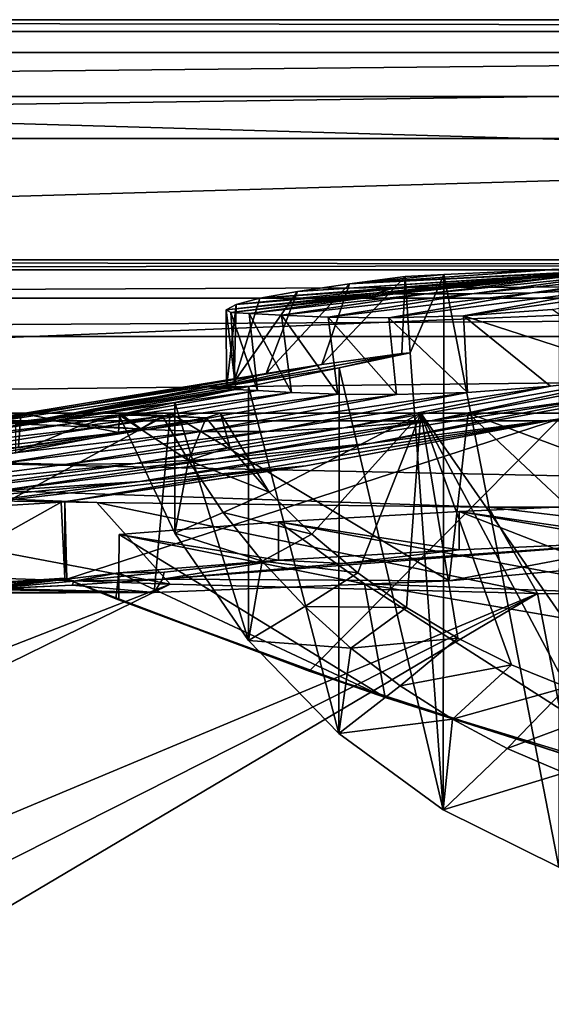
# Model space of a CAD drawing. Header units: metres. Extents: x -1004 to 0, y -708 to 0.
# Tile 48 of 93: x -666 to -596, y -128 to 0. Entities that reach past the tile are written whole.
import ezdxf

# ---------------------------------------------------------------- set-up
doc = ezdxf.new("R2010")
doc.units = ezdxf.units.M

msp = doc.modelspace()

# ---------------------------------------------------------------- linework, layer by layer
at = {"layer": 'top'}
for points in [[(-17.027203, -4.297202, 163.059692), (-987.0271, -4.297202, 163.059692), (-17.027203, -4.297202, 176.059937)], [(-987.0271, -4.297202, 163.059692), (-987.0271, -4.297202, 176.059692), (-17.027203, -4.297202, 176.059937)], [(-17.027203, -4.297202, 176.059937), (-987.0271, -4.297202, 176.059692), (-987.0271, -4.297202, 2050.059814)], [(-987.0271, -4.297202, 2063.059814), (-17.027203, -4.297202, 2063.059814), (-987.0271, -4.297202, 2050.059814)], [(-17.027203, -4.297202, 2063.059814), (-17.027203, -4.297202, 2050.059814), (-987.0271, -4.297202, 2050.059814)], [(-987.0271, -4.297202, 2050.059814), (-17.027203, -4.297202, 2050.059814), (-17.027203, -4.297202, 176.059937)], [(-17.027203, -4.297202, 2063.059814), (-987.0271, -4.297202, 2063.059814), (-51.027081, -31.297201, 2063.059814)], [(-51.027081, -31.297201, 2063.059814), (-987.0271, -4.297202, 2063.059814), (-953.0271, -31.297201, 2063.059814)], [(-17.027203, -4.297202, 163.059692), (-953.0271, -31.297201, 163.059692), (-987.0271, -4.297202, 163.059692)], [(-51.027081, -31.297201, 163.059692), (-953.0271, -31.297201, 163.059692), (-17.027203, -4.297202, 163.059692)], [(-558.617615, -30.343277, 1378.304565), (-599.038147, -33.7244, 1458.471924), (-597.273621, -33.547527, 1378.303345)], [(-559.626038, -30.665686, 1458.603882), (-599.038147, -33.7244, 1458.471924), (-558.617615, -30.343277, 1378.304565)], [(-598.846436, -33.707504, 1538.643555), (-599.038147, -33.7244, 1458.471924), (-559.626038, -30.665686, 1458.603882)], [(-558.589294, -30.860767, 1538.892822), (-598.846436, -33.707504, 1538.643555), (-559.626038, -30.665686, 1458.603882)], [(-555.555237, -30.01231, 1297.98877), (-558.617615, -30.343277, 1378.304565), (-597.273621, -33.547527, 1378.303345)], [(-555.555237, -30.01231, 1297.98877), (-597.273621, -33.547527, 1378.303345), (-593.544617, -33.398254, 1298.051392)], [(-51.027081, -31.297201, 2063.059814), (-953.0271, -31.297201, 2063.059814), (-56.027115, -32.636967, 2063.059814)], [(-953.0271, -31.297201, 2063.059814), (-948.0271, -32.636948, 2063.059814), (-56.027115, -32.636967, 2063.059814)], [(-953.0271, -31.297201, 163.059692), (-51.027081, -31.297201, 163.059692), (-948.0271, -32.636948, 163.059692)], [(-51.027081, -31.297201, 163.059692), (-56.027115, -32.636967, 163.059692), (-948.0271, -32.636948, 163.059692)], [(-596.689575, -33.450592, 1618.776489), (-598.846436, -33.707504, 1538.643555), (-558.589294, -30.860767, 1538.892822)], [(-555.50647, -30.894201, 1619.12146), (-596.689575, -33.450592, 1618.776489), (-558.589294, -30.860767, 1538.892822)], [(-596.689575, -33.450592, 1618.776489), (-555.50647, -30.894201, 1619.12146), (-592.577087, -33.082756, 1698.821655)], [(-56.027115, -32.636967, 2063.059814), (-948.0271, -32.636948, 2063.059814), (-944.366821, -36.297203, 2063.059814)], [(-948.0271, -32.636948, 163.059692), (-56.027115, -32.636967, 163.059692), (-944.366821, -36.297203, 163.059692)], [(-56.027115, -32.636967, 2063.059814), (-944.366821, -36.297203, 2063.059814), (-59.687374, -36.297272, 2063.059814)], [(-56.027115, -32.636967, 163.059692), (-59.687374, -36.297272, 163.059692), (-944.366821, -36.297203, 163.059692)], [(-629.254028, -35.436134, 1778.381714), (-634.183411, -36.320198, 1698.452515), (-592.577087, -33.082756, 1698.821655)], [(-592.577087, -33.082756, 1698.821655), (-634.183411, -36.320198, 1698.452515), (-617.171631, -35.141056, 1618.606567)], [(-622.496399, -34.445732, 1858.187988), (-629.254028, -35.436134, 1778.381714), (-586.527283, -32.652935, 1778.727539)], [(-586.527283, -32.652935, 1778.727539), (-629.254028, -35.436134, 1778.381714), (-592.577087, -33.082756, 1698.821655)], [(-595.09668, -32.54953, 1924.893555), (-622.496399, -34.445732, 1858.187988), (-578.530212, -32.142326, 1858.454956)], [(-578.530212, -32.142326, 1858.454956), (-622.496399, -34.445732, 1858.187988), (-586.527283, -32.652935, 1778.727539)], [(-595.09668, -32.54953, 1924.893555), (-610.183472, -33.244953, 1926.012573), (-622.496399, -34.445732, 1858.187988)], [(-610.183472, -33.244953, 1926.012573), (-615.216858, -33.492184, 1926.758911), (-622.496399, -34.445732, 1858.187988)], [(-617.171631, -35.141056, 1618.606567), (-596.689575, -33.450592, 1618.776489), (-592.577087, -33.082756, 1698.821655)], [(-614.566895, -43.460144, 1932.42395), (-615.216858, -33.492184, 1926.758911), (-610.183472, -33.244953, 1926.012573)], [(-614.566895, -43.460144, 1932.42395), (-610.183472, -33.244953, 1926.012573), (-610.234192, -103.017258, 1966.300659)], [(-606.510742, -35.766987, 1217.950195), (-587.858459, -33.230473, 1217.874634), (-612.467285, -35.745182, 1298.079346)], [(-587.858459, -33.230473, 1217.874634), (-593.544617, -33.398254, 1298.051392), (-612.467285, -35.745182, 1298.079346)], [(-610.234192, -103.017258, 1966.300659), (-610.183472, -33.244953, 1926.012573), (-595.150696, -110.513107, 1969.906494)], [(-610.183472, -33.244953, 1926.012573), (-595.09668, -32.54953, 1924.893555), (-595.150696, -110.513107, 1969.906494)], [(-598.643066, -35.632977, 1137.953247), (-580.214172, -32.922432, 1137.810425), (-606.510742, -35.766987, 1217.950195)], [(-580.214172, -32.922432, 1137.810425), (-587.858459, -33.230473, 1217.874634), (-606.510742, -35.766987, 1217.950195)], [(-588.880798, -35.199718, 1058.17627), (-570.586243, -32.38266, 1057.966797), (-598.643066, -35.632977, 1137.953247)], [(-570.586243, -32.38266, 1057.966797), (-580.214172, -32.922432, 1137.810425), (-598.643066, -35.632977, 1137.953247)], [(-629.254028, -35.436134, 1778.381714), (-622.496399, -34.445732, 1858.187988), (-633.373169, -46.15657, 1713.907837)], [(-633.373169, -46.15657, 1713.907837), (-622.496399, -34.445732, 1858.187988), (-626.076965, -44.951412, 1818.617554)], [(-622.496399, -34.445732, 1858.187988), (-615.216858, -33.492184, 1926.758911), (-626.076965, -44.951412, 1818.617554)], [(-626.076965, -44.951412, 1818.617554), (-615.216858, -33.492184, 1926.758911), (-615.644531, -43.546047, 1923.056763)], [(-599.038147, -33.7244, 1458.471924), (-598.846436, -33.707504, 1538.643555), (-618.865356, -35.600239, 1538.515503)], [(-618.865356, -35.600239, 1538.515503), (-598.846436, -33.707504, 1538.643555), (-617.171631, -35.141056, 1618.606567)], [(-618.641846, -35.775898, 1458.400879), (-599.038147, -33.7244, 1458.471924), (-618.865356, -35.600239, 1538.515503)], [(-616.513428, -35.726719, 1378.302612), (-597.273621, -33.547527, 1378.303345), (-618.641846, -35.775898, 1458.400879)], [(-597.273621, -33.547527, 1378.303345), (-599.038147, -33.7244, 1458.471924), (-618.641846, -35.775898, 1458.400879)], [(-598.846436, -33.707504, 1538.643555), (-596.689575, -33.450592, 1618.776489), (-617.171631, -35.141056, 1618.606567)], [(-612.467285, -35.745182, 1298.079346), (-593.544617, -33.398254, 1298.051392), (-616.513428, -35.726719, 1378.302612)], [(-593.544617, -33.398254, 1298.051392), (-597.273621, -33.547527, 1378.303345), (-616.513428, -35.726719, 1378.302612)], [(-615.216858, -33.492184, 1926.758911), (-614.566895, -43.460144, 1932.42395), (-615.644531, -43.546047, 1923.056763)], [(-588.880798, -35.199718, 1058.17627), (-607.605164, -38.618702, 1058.354858), (-577.246338, -34.333977, 978.705688)], [(-607.605164, -38.618702, 1058.354858), (-596.037109, -37.7757, 978.921326), (-577.246338, -34.333977, 978.705688)], [(-637.289368, -37.12558, 1618.439819), (-638.557007, -37.825649, 1538.384521), (-618.865356, -35.600239, 1538.515503)], [(-618.865356, -35.600239, 1538.515503), (-638.557007, -37.825649, 1538.384521), (-618.641846, -35.775898, 1458.400879)], [(-638.557007, -37.825649, 1538.384521), (-637.986206, -38.191078, 1458.325195), (-618.641846, -35.775898, 1458.400879)], [(-618.641846, -35.775898, 1458.400879), (-637.986206, -38.191078, 1458.325195), (-616.513428, -35.726719, 1378.302612)], [(-637.986206, -38.191078, 1458.325195), (-635.59198, -38.297794, 1378.301758), (-616.513428, -35.726719, 1378.302612)], [(-634.183411, -36.320198, 1698.452515), (-629.254028, -35.436134, 1778.381714), (-637.526978, -47.207523, 1609.020386)], [(-637.526978, -47.207523, 1609.020386), (-629.254028, -35.436134, 1778.381714), (-633.373169, -46.15657, 1713.907837)], [(-634.183411, -36.320198, 1698.452515), (-637.289368, -37.12558, 1618.439819), (-617.171631, -35.141056, 1618.606567)], [(-617.171631, -35.141056, 1618.606567), (-637.289368, -37.12558, 1618.439819), (-618.865356, -35.600239, 1538.515503)], [(-616.513428, -35.726719, 1378.302612), (-635.59198, -38.297794, 1378.301758), (-612.467285, -35.745182, 1298.079346)], [(-635.59198, -38.297794, 1378.301758), (-631.351196, -38.526585, 1298.102295), (-612.467285, -35.745182, 1298.079346)], [(-612.467285, -35.745182, 1298.079346), (-631.351196, -38.526585, 1298.102295), (-606.510742, -35.766987, 1217.950195)], [(-631.351196, -38.526585, 1298.102295), (-625.270935, -38.793159, 1218.015137), (-606.510742, -35.766987, 1217.950195)], [(-606.510742, -35.766987, 1217.950195), (-625.270935, -38.793159, 1218.015137), (-598.643066, -35.632977, 1137.953247)], [(-625.270935, -38.793159, 1218.015137), (-617.35321, -38.891628, 1138.075073), (-598.643066, -35.632977, 1137.953247)], [(-598.643066, -35.632977, 1137.953247), (-617.35321, -38.891628, 1138.075073), (-588.880798, -35.199718, 1058.17627)], [(-617.35321, -38.891628, 1138.075073), (-607.605164, -38.618702, 1058.354858), (-588.880798, -35.199718, 1058.17627)], [(-944.366821, -36.297203, 2063.059814), (-943.0271, -41.297203, 2063.059814), (-59.687374, -36.297272, 2063.059814)], [(-944.366821, -36.297203, 163.059692), (-59.687374, -36.297272, 163.059692), (-943.0271, -41.297203, 163.059692)], [(-59.687374, -36.297272, 2063.059814), (-943.0271, -41.297203, 2063.059814), (-61.027081, -41.297325, 2063.059814)], [(-59.687374, -36.297272, 163.059692), (-61.027081, -41.297325, 163.059692), (-943.0271, -41.297203, 163.059692)], [(-638.557007, -37.825649, 1538.384521), (-637.289368, -37.12558, 1618.439819), (-638.540833, -48.041042, 1504.057007)], [(-637.289368, -37.12558, 1618.439819), (-637.526978, -47.207523, 1609.020386), (-638.540833, -48.041042, 1504.057007)], [(-637.289368, -37.12558, 1618.439819), (-634.183411, -36.320198, 1698.452515), (-637.526978, -47.207523, 1609.020386)], [(-637.986206, -38.191078, 1458.325195), (-638.557007, -37.825649, 1538.384521), (-637.31958, -48.234787, 1428.911499)], [(-638.557007, -37.825649, 1538.384521), (-638.540833, -48.041042, 1504.057007), (-637.31958, -48.234787, 1428.911499)], [(-635.59198, -38.297794, 1378.301758), (-637.986206, -38.191078, 1458.325195), (-634.492371, -48.350975, 1353.808228)], [(-637.986206, -38.191078, 1458.325195), (-637.31958, -48.234787, 1428.911499), (-634.492371, -48.350975, 1353.808228)], [(-631.351196, -38.526585, 1298.102295), (-635.59198, -38.297794, 1378.301758), (-630.053345, -48.595257, 1278.78125)], [(-635.59198, -38.297794, 1378.301758), (-634.492371, -48.350975, 1353.808228), (-630.053345, -48.595257, 1278.78125)], [(-596.037109, -37.7757, 978.921326), (-607.605164, -38.618702, 1058.354858), (-583.782043, -46.328548, 906.060059)], [(-625.270935, -38.793159, 1218.015137), (-631.351196, -38.526585, 1298.102295), (-624.004456, -48.828663, 1203.866821)], [(-631.351196, -38.526585, 1298.102295), (-630.053345, -48.595257, 1278.78125), (-624.004456, -48.828663, 1203.866821)], [(-617.35321, -38.891628, 1138.075073), (-625.270935, -38.793159, 1218.015137), (-616.348694, -48.883198, 1129.102783)], [(-625.270935, -38.793159, 1218.015137), (-624.004456, -48.828663, 1203.866821), (-616.348694, -48.883198, 1129.102783)], [(-607.605164, -38.618702, 1058.354858), (-617.35321, -38.891628, 1138.075073), (-607.0896, -48.592743, 1054.522583)], [(-617.35321, -38.891628, 1138.075073), (-616.348694, -48.883198, 1129.102783), (-607.0896, -48.592743, 1054.522583)], [(-583.782043, -46.328548, 906.060059), (-607.605164, -38.618702, 1058.354858), (-596.231628, -47.794231, 980.159058)], [(-607.605164, -38.618702, 1058.354858), (-607.0896, -48.592743, 1054.522583), (-596.231628, -47.794231, 980.159058)], [(-943.0271, -41.297203, 2063.059814), (-943.0271, -51.297203, 2063.059814), (-61.027081, -41.297325, 2063.059814)], [(-943.0271, -41.297203, 163.059692), (-61.027081, -41.297325, 163.059692), (-943.0271, -51.297203, 163.059692)], [(-61.027081, -41.297325, 2063.059814), (-943.0271, -51.297203, 2063.059814), (-61.026958, -51.297203, 2063.059814)], [(-61.027081, -41.297325, 163.059692), (-61.026958, -51.297203, 163.059692), (-943.0271, -51.297203, 163.059692)], [(-589.51355, -49.244396, 784.627014), (-559.799133, -42.260258, 784.561279), (-611.70575, -52.244411, 906.060059)], [(-559.799133, -42.260258, 784.561279), (-583.782043, -46.328548, 906.060059), (-611.70575, -52.244411, 906.060059)], [(-640.829529, -48.120342, 1923.056763), (-615.644531, -43.546047, 1923.056763), (-623.831543, -45.406326, 1935.214111)], [(-615.644531, -43.546047, 1923.056763), (-640.829529, -48.120342, 1923.056763), (-626.076965, -44.951412, 1818.617554)], [(-623.831543, -45.406326, 1935.214111), (-614.566895, -43.460144, 1932.42395), (-610.234192, -103.017258, 1966.300659)], [(-615.644531, -43.546047, 1923.056763), (-614.566895, -43.460144, 1932.42395), (-623.831543, -45.406326, 1935.214111)], [(-589.51355, -49.244396, 784.627014), (-619.546509, -55.234798, 784.684448), (-563.380371, -44.920795, 664.056458)], [(-619.546509, -55.234798, 784.684448), (-595.60498, -52.133327, 664.056458), (-563.380371, -44.920795, 664.056458)], [(-675.462952, -53.445087, 1818.556274), (-681.615051, -54.059696, 1713.830444), (-633.373169, -46.15657, 1713.907837)], [(-633.373169, -46.15657, 1713.907837), (-681.615051, -54.059696, 1713.830444), (-637.526978, -47.207523, 1609.020386)], [(-640.829529, -48.120342, 1923.056763), (-675.462952, -53.445087, 1818.556274), (-626.076965, -44.951412, 1818.617554)], [(-626.076965, -44.951412, 1818.617554), (-675.462952, -53.445087, 1818.556274), (-633.373169, -46.15657, 1713.907837)], [(-640.829529, -48.120342, 1923.056763), (-623.831543, -45.406326, 1935.214111), (-635.649597, -47.850792, 1940.321289)], [(-635.649597, -47.850792, 1940.321289), (-623.831543, -45.406326, 1935.214111), (-623.85437, -93.088722, 1962.748779)], [(-623.831543, -45.406326, 1935.214111), (-610.234192, -103.017258, 1966.300659), (-623.85437, -93.088722, 1962.748779)], [(-681.615051, -54.059696, 1713.830444), (-685.128357, -54.707317, 1608.970215), (-637.526978, -47.207523, 1609.020386)], [(-637.526978, -47.207523, 1609.020386), (-685.128357, -54.707317, 1608.970215), (-662.211914, -52.003891, 1504.057007)], [(-662.211914, -52.003891, 1504.057007), (-638.540833, -48.041042, 1504.057007), (-637.526978, -47.207523, 1609.020386)], [(-611.70575, -52.244411, 906.060059), (-583.782043, -46.328548, 906.060059), (-623.236816, -53.238743, 980.282288)], [(-583.782043, -46.328548, 906.060059), (-596.231628, -47.794231, 980.159058), (-623.236816, -53.238743, 980.282288)], [(-640.829529, -48.120342, 1923.056763), (-666.014526, -52.694641, 1923.056885), (-675.462952, -53.445087, 1818.556274)], [(-666.014526, -52.694641, 1923.056885), (-635.649597, -47.850792, 1940.321289), (-645.294678, -49.900101, 1946.745972)], [(-666.014526, -52.694641, 1923.056885), (-640.829529, -48.120342, 1923.056763), (-635.649597, -47.850792, 1940.321289)], [(-637.31958, -48.234787, 1428.911499), (-638.540833, -48.041042, 1504.057007), (-662.211914, -52.003891, 1504.057007)], [(-661.103821, -52.326302, 1428.981689), (-637.31958, -48.234787, 1428.911499), (-662.211914, -52.003891, 1504.057007)], [(-634.492371, -48.350975, 1353.808228), (-637.31958, -48.234787, 1428.911499), (-661.103821, -52.326302, 1428.981689)], [(-658.515869, -52.630741, 1353.942505), (-634.492371, -48.350975, 1353.808228), (-661.103821, -52.326302, 1428.981689)], [(-630.053345, -48.595257, 1278.78125), (-634.492371, -48.350975, 1353.808228), (-658.515869, -52.630741, 1353.942505)], [(-654.440857, -53.044209, 1278.967163), (-630.053345, -48.595257, 1278.78125), (-658.515869, -52.630741, 1353.942505)], [(-624.004456, -48.828663, 1203.866821), (-630.053345, -48.595257, 1278.78125), (-654.440857, -53.044209, 1278.967163)], [(-645.294678, -49.900101, 1946.745972), (-635.649597, -47.850792, 1940.321289), (-635.645203, -80.975189, 1959.44397)], [(-633.275879, -53.682358, 1054.716309), (-607.0896, -48.592743, 1054.522583), (-641.822205, -53.707546, 1129.325806)], [(-607.0896, -48.592743, 1054.522583), (-616.348694, -48.883198, 1129.102783), (-641.822205, -53.707546, 1129.325806)], [(-635.649597, -47.850792, 1940.321289), (-623.85437, -93.088722, 1962.748779), (-635.645203, -80.975189, 1959.44397)], [(-623.236816, -53.238743, 980.282288), (-596.231628, -47.794231, 980.159058), (-633.275879, -53.682358, 1054.716309)], [(-596.231628, -47.794231, 980.159058), (-607.0896, -48.592743, 1054.522583), (-633.275879, -53.682358, 1054.716309)], [(-652.577148, -51.539196, 1954.318237), (-666.014526, -52.694641, 1923.056885), (-645.294678, -49.900101, 1946.745972)], [(-648.876709, -53.449196, 1204.084961), (-624.004456, -48.828663, 1203.866821), (-654.440857, -53.044209, 1278.967163)], [(-652.577148, -51.539196, 1954.318237), (-645.294678, -49.900101, 1946.745972), (-645.267151, -66.978455, 1956.58667)], [(-616.348694, -48.883198, 1129.102783), (-624.004456, -48.828663, 1203.866821), (-648.876709, -53.449196, 1204.084961)], [(-641.822205, -53.707546, 1129.325806), (-616.348694, -48.883198, 1129.102783), (-648.876709, -53.449196, 1204.084961)], [(-645.294678, -49.900101, 1946.745972), (-635.645203, -80.975189, 1959.44397), (-645.267151, -66.978455, 1956.58667)], [(-611.70575, -52.244411, 906.060059), (-639.875366, -57.283676, 906.060059), (-589.51355, -49.244396, 784.627014)], [(-639.875366, -57.283676, 906.060059), (-619.546509, -55.234798, 784.684448), (-589.51355, -49.244396, 784.627014)], [(-61.026958, -51.297203, 163.059692), (-726.290894, -51.297203, 197.247162), (-943.0271, -51.297203, 163.059692)], [(-769.87146, -51.297203, 2037.609009), (-507.81012, -51.297203, 2032.241211), (-943.0271, -51.297203, 2063.059814)], [(-507.81012, -51.297203, 2032.241211), (-454.791016, -51.297203, 2034.755859), (-943.0271, -51.297203, 2063.059814)], [(-943.0271, -51.297203, 2063.059814), (-454.791016, -51.297203, 2034.755859), (-61.026958, -51.297203, 2063.059814)], [(-717.379639, -51.297203, 2029.74585), (-560.64801, -51.297203, 2027.190918), (-769.87146, -51.297203, 2037.609009)], [(-560.64801, -51.297203, 2027.190918), (-507.81012, -51.297203, 2032.241211), (-769.87146, -51.297203, 2037.609009)], [(-685.753662, -51.297203, 203.297897), (-726.290894, -51.297203, 197.247162), (-61.026958, -51.297203, 163.059692)], [(-717.379639, -51.297203, 2029.74585), (-665.672119, -55.826614, 2018.356689), (-665.378967, -51.297203, 2019.108521)], [(-665.378967, -51.297203, 2019.108521), (-613.183472, -51.297203, 2019.616333), (-717.379639, -51.297203, 2029.74585)], [(-613.183472, -51.297203, 2019.616333), (-560.64801, -51.297203, 2027.190918), (-717.379639, -51.297203, 2029.74585)], [(-645.897888, -51.297203, 212.02446), (-647.987732, -74.70504, 220.283951), (-687.228027, -73.702324, 211.318314)], [(-645.897888, -51.297203, 212.02446), (-687.228027, -73.702324, 211.318314), (-685.753662, -51.297203, 203.297897)], [(-645.897888, -51.297203, 212.02446), (-685.753662, -51.297203, 203.297897), (-61.026958, -51.297203, 163.059692)], [(-665.672119, -55.826614, 2018.356689), (-652.62616, -53.833424, 2015.596313), (-665.378967, -51.297203, 2019.108521)], [(-665.378967, -51.297203, 2019.108521), (-652.62616, -53.833424, 2015.596313), (-652.472717, -51.297203, 2016.019043)], [(-665.378967, -51.297203, 2019.108521), (-652.472717, -51.297203, 2016.019043), (-613.183472, -51.297203, 2019.616333)], [(-652.62616, -53.833424, 2015.596313), (-649.693848, -53.3606, 2014.955078), (-652.472717, -51.297203, 2016.019043)], [(-652.472717, -51.297203, 2016.019043), (-649.693848, -53.3606, 2014.955078), (-641.178162, -51.899426, 2014.349121)], [(-652.472717, -51.297203, 2016.019043), (-641.178162, -51.899426, 2014.349121), (-639.317139, -51.297203, 2015.060059)], [(-652.472717, -51.297203, 2016.019043), (-639.317139, -51.297203, 2015.060059), (-613.183472, -51.297203, 2019.616333)], [(-609.459106, -73.178268, 230.891495), (-647.987732, -74.70504, 220.283951), (-645.897888, -51.297203, 212.02446)], [(-606.984619, -51.297203, 223.321609), (-609.459106, -73.178268, 230.891495), (-645.897888, -51.297203, 212.02446)], [(-606.984619, -51.297203, 223.321609), (-645.897888, -51.297203, 212.02446), (-61.026958, -51.297203, 163.059692)], [(-641.178162, -51.899426, 2014.349121), (-638.108398, -55.744637, 2014.324463), (-639.317139, -51.297203, 2015.060059)], [(-639.317139, -51.297203, 2015.060059), (-638.108398, -55.744637, 2014.324463), (-632.96759, -61.629971, 2014.239868)], [(-639.317139, -51.297203, 2015.060059), (-632.96759, -61.629971, 2014.239868), (-613.183472, -51.297203, 2019.616333)], [(-632.96759, -61.629971, 2014.239868), (-627.382629, -67.096123, 2014.293823), (-613.183472, -51.297203, 2019.616333)], [(-613.183472, -51.297203, 2019.616333), (-627.382629, -67.096123, 2014.293823), (-621.389343, -72.108322, 2014.473633)], [(-621.389343, -72.108322, 2014.473633), (-615.026062, -76.63533, 2014.771362), (-613.183472, -51.297203, 2019.616333)], [(-615.026062, -76.63533, 2014.771362), (-608.333252, -80.649681, 2015.178345), (-613.183472, -51.297203, 2019.616333)], [(-613.183472, -51.297203, 2019.616333), (-608.333252, -80.649681, 2015.178345), (-601.353149, -84.127441, 2015.685913)], [(-601.353149, -84.127441, 2015.685913), (-594.129333, -87.048431, 2016.285034), (-613.183472, -51.297203, 2019.616333)], [(-594.129333, -87.048431, 2016.285034), (-586.706604, -89.396393, 2016.967285), (-613.183472, -51.297203, 2019.616333)], [(-613.183472, -51.297203, 2019.616333), (-586.706604, -89.396393, 2016.967285), (-560.64801, -51.297203, 2027.190918)], [(-609.459106, -73.178268, 230.891495), (-606.984619, -51.297203, 223.321609), (-585.89093, -71.029152, 237.296143)], [(-606.984619, -51.297203, 223.321609), (-562.122498, -67.970695, 242.474991), (-585.89093, -71.029152, 237.296143)], [(-606.984619, -51.297203, 223.321609), (-560.671692, -51.297203, 236.582306), (-562.122498, -67.970695, 242.474991)], [(-560.671692, -51.297203, 236.582306), (-606.984619, -51.297203, 223.321609), (-61.026958, -51.297203, 163.059692)], [(-685.128357, -54.707317, 1608.970215), (-686.006226, -55.402069, 1504.057129), (-662.211914, -52.003891, 1504.057007)], [(-662.211914, -52.003891, 1504.057007), (-686.006226, -55.402069, 1504.057129), (-661.103821, -52.326302, 1428.981689)], [(-686.006226, -55.402069, 1504.057129), (-685.008606, -55.813335, 1429.036133), (-661.103821, -52.326302, 1428.981689)], [(-661.103821, -52.326302, 1428.981689), (-685.008606, -55.813335, 1429.036133), (-658.515869, -52.630741, 1353.942505)], [(-685.008606, -55.813335, 1429.036133), (-682.6604, -56.256416, 1354.045044), (-658.515869, -52.630741, 1353.942505)], [(-658.515869, -52.630741, 1353.942505), (-682.6604, -56.256416, 1354.045044), (-654.440857, -53.044209, 1278.967163)], [(-657.854187, -53.027618, 1969.005981), (-666.014526, -52.694641, 1923.056885), (-652.577148, -51.539196, 1954.318237)], [(-659.628357, -62.856411, 663.09668), (-659.391541, -72.940102, 662.833008), (-595.075806, -52.034935, 663.380066)], [(-595.075806, -52.034935, 663.380066), (-628.162292, -58.173946, 664.056458), (-659.628357, -62.856411, 663.09668)], [(-659.391541, -72.940102, 662.833008), (-627.734924, -84.957024, 662.518494), (-595.075806, -52.034935, 663.380066)], [(-646.866089, -51.719677, 1984.394653), (-657.854187, -53.027618, 1969.005981), (-652.577148, -51.539196, 1954.318237)], [(-649.693848, -53.3606, 2014.955078), (-657.854187, -53.027618, 1969.005981), (-646.866089, -51.719677, 1984.394653)], [(-646.866089, -51.719677, 1984.394653), (-652.577148, -51.539196, 1954.318237), (-643.487122, -57.498306, 1984.825684)], [(-652.577148, -51.539196, 1954.318237), (-645.267151, -66.978455, 1956.58667), (-643.487122, -57.498306, 1984.825684)], [(-623.236816, -53.238743, 980.282288), (-650.445435, -57.857521, 980.373413), (-611.70575, -52.244411, 906.060059)], [(-650.445435, -57.857521, 980.373413), (-639.875366, -57.283676, 906.060059), (-611.70575, -52.244411, 906.060059)], [(-619.546509, -55.234798, 784.684448), (-649.846191, -60.211025, 784.734924), (-595.60498, -52.133327, 664.056458)], [(-649.846191, -60.211025, 784.734924), (-628.162292, -58.173946, 664.056458), (-595.60498, -52.133327, 664.056458)], [(-641.178162, -51.899426, 2014.349121), (-649.693848, -53.3606, 2014.955078), (-646.866089, -51.719677, 1984.394653)], [(-643.487122, -57.498306, 1984.825684), (-641.178162, -51.899426, 2014.349121), (-646.866089, -51.719677, 1984.394653)], [(-638.108398, -55.744637, 2014.324463), (-641.178162, -51.899426, 2014.349121), (-643.487122, -57.498306, 1984.825684)], [(-595.60498, -52.133327, 664.056458), (-628.162292, -58.173946, 664.056458), (-595.075806, -52.034935, 663.380066)], [(-595.075806, -52.034935, 663.380066), (-627.734924, -84.957024, 662.518494), (-595.102356, -95.601303, 662.239807)], [(-666.014404, -56.4869, 1923.057007), (-649.693848, -53.3606, 2014.955078), (-688.458252, -59.184364, 1983.377441)], [(-649.693848, -53.3606, 2014.955078), (-652.62616, -53.833424, 2015.596313), (-688.458252, -59.184364, 1983.377441)], [(-688.458252, -59.184364, 1983.377441), (-652.62616, -53.833424, 2015.596313), (-665.672119, -55.826614, 2018.356689)], [(-682.6604, -56.256416, 1354.045044), (-678.953552, -56.799992, 1279.107666), (-654.440857, -53.044209, 1278.967163)], [(-654.440857, -53.044209, 1278.967163), (-678.953552, -56.799992, 1279.107666), (-648.876709, -53.449196, 1204.084961)], [(-678.953552, -56.799992, 1279.107666), (-673.88324, -57.344852, 1204.248535), (-648.876709, -53.449196, 1204.084961)], [(-648.876709, -53.449196, 1204.084961), (-673.88324, -57.344852, 1204.248535), (-641.822205, -53.707546, 1129.325806)], [(-673.88324, -57.344852, 1204.248535), (-667.445007, -57.777592, 1129.492065), (-641.822205, -53.707546, 1129.325806)], [(-641.822205, -53.707546, 1129.325806), (-667.445007, -57.777592, 1129.492065), (-633.275879, -53.682358, 1054.716309)], [(-667.445007, -57.777592, 1129.492065), (-659.634033, -57.985592, 1054.859985), (-633.275879, -53.682358, 1054.716309)], [(-666.014526, -52.694641, 1923.056885), (-657.854187, -53.027618, 1969.005981), (-666.014404, -56.4869, 1923.057007)], [(-666.014404, -56.4869, 1923.057007), (-657.854187, -53.027618, 1969.005981), (-649.693848, -53.3606, 2014.955078)], [(-633.275879, -53.682358, 1054.716309), (-659.634033, -57.985592, 1054.859985), (-623.236816, -53.238743, 980.282288)], [(-659.634033, -57.985592, 1054.859985), (-650.445435, -57.857521, 980.373413), (-623.236816, -53.238743, 980.282288)], [(-639.875366, -57.283676, 906.060059), (-668.249573, -61.432766, 906.060059), (-619.546509, -55.234798, 784.684448)], [(-668.249573, -61.432766, 906.060059), (-649.846191, -60.211025, 784.734924), (-619.546509, -55.234798, 784.684448)], [(-632.96759, -61.629971, 2014.239868), (-638.108398, -55.744637, 2014.324463), (-643.487122, -57.498306, 1984.825684)], [(-650.445435, -57.857521, 980.373413), (-677.822876, -61.642269, 980.438477), (-639.875366, -57.283676, 906.060059)], [(-677.822876, -61.642269, 980.438477), (-668.249573, -61.432766, 906.060059), (-639.875366, -57.283676, 906.060059)], [(-643.487122, -57.498306, 1984.825684), (-645.267151, -66.978455, 1956.58667), (-638.951599, -64.259834, 1985.381958)], [(-632.96759, -61.629971, 2014.239868), (-643.487122, -57.498306, 1984.825684), (-638.951599, -64.259834, 1985.381958)], [(-667.445007, -57.777592, 1129.492065), (-686.134521, -61.499485, 1054.963257), (-659.634033, -57.985592, 1054.859985)], [(-659.634033, -57.985592, 1054.859985), (-686.134521, -61.499485, 1054.963257), (-650.445435, -57.857521, 980.373413)], [(-686.134521, -61.499485, 1054.963257), (-677.822876, -61.642269, 980.438477), (-650.445435, -57.857521, 980.373413)], [(-649.846191, -60.211025, 784.734924), (-680.100586, -64.13002, 784.502808), (-628.162292, -58.173946, 664.056458)], [(-680.100586, -64.13002, 784.502808), (-660.114258, -62.907749, 664.155151), (-628.162292, -58.173946, 664.056458)], [(-628.162292, -58.173946, 664.056458), (-660.114258, -62.907749, 664.155151), (-659.628357, -62.856411, 663.09668)], [(-668.249573, -61.432766, 906.060059), (-696.427368, -64.645462, 906.080139), (-649.846191, -60.211025, 784.734924)], [(-696.427368, -64.645462, 906.080139), (-680.100586, -64.13002, 784.502808), (-649.846191, -60.211025, 784.734924)], [(-659.628235, -72.843178, 664.056396), (-660.114258, -62.907749, 664.155151), (-680.135742, -74.130554, 784.733643)], [(-660.114258, -62.907749, 664.155151), (-680.100586, -64.13002, 784.502808), (-680.135742, -74.130554, 784.733643)], [(-659.628357, -62.856411, 663.09668), (-660.114258, -62.907749, 664.155151), (-659.628235, -72.843178, 664.056396)], [(-659.391541, -72.940102, 662.833008), (-659.628357, -62.856411, 663.09668), (-659.628235, -72.843178, 664.056396)], [(-627.382629, -67.096123, 2014.293823), (-632.96759, -61.629971, 2014.239868), (-638.951599, -64.259834, 1985.381958)], [(-608.154907, -69.146164, 433.573303), (-608.154907, -64.146172, 433.573334), (-631.742859, -65.476166, 530.302002)], [(-631.742859, -65.476166, 530.302002), (-608.154907, -64.146172, 433.573334), (-580.162659, -75.021164, 527.793945)], [(-581.824768, -67.947922, 337.553101), (-581.824768, -62.947922, 337.553131), (-608.154907, -64.146172, 433.573334)], [(-561.245667, -72.258545, 427.685455), (-608.154907, -64.146172, 433.573334), (-581.824768, -62.947922, 337.553131)], [(-608.154907, -69.146164, 433.573303), (-581.824768, -67.947922, 337.553101), (-608.154907, -64.146172, 433.573334)], [(-580.162659, -75.021164, 527.793945), (-608.154907, -64.146172, 433.573334), (-561.245667, -72.258545, 427.685455)], [(-631.742798, -70.476166, 530.301941), (-631.742859, -65.476166, 530.302002), (-652.542786, -67.122879, 627.525818)], [(-620.527283, -73.544754, 627.69397), (-652.542786, -67.122879, 627.525818), (-631.742859, -65.476166, 530.302002)], [(-645.267151, -66.978455, 1956.58667), (-633.88092, -70.617096, 1986.088989), (-638.951599, -64.259834, 1985.381958)], [(-638.951599, -64.259834, 1985.381958), (-633.88092, -70.617096, 1986.088989), (-627.382629, -67.096123, 2014.293823)], [(-631.742798, -70.476166, 530.301941), (-608.154907, -69.146164, 433.573303), (-631.742859, -65.476166, 530.302002)], [(-580.162659, -75.021164, 527.793945), (-620.527283, -73.544754, 627.69397), (-631.742859, -65.476166, 530.302002)], [(-652.568909, -72.125359, 627.656799), (-652.542786, -67.122879, 627.525818), (-617.836304, -88.368797, 628.082153)], [(-652.568909, -72.125359, 627.656799), (-631.742798, -70.476166, 530.301941), (-652.542786, -67.122879, 627.525818)], [(-617.836304, -88.368797, 628.082153), (-652.542786, -67.122879, 627.525818), (-620.527283, -73.544754, 627.69397)], [(-646.87854, -72.967789, 430.611694), (-609.459106, -73.178268, 230.891495), (-581.824768, -67.947922, 337.553101)], [(-646.87854, -72.967789, 430.611694), (-581.824768, -67.947922, 337.553101), (-623.361328, -70.919998, 430.611694)], [(-645.267151, -66.978455, 1956.58667), (-635.645203, -80.975189, 1959.44397), (-633.88092, -70.617096, 1986.088989)], [(-633.88092, -70.617096, 1986.088989), (-621.389343, -72.108322, 2014.473633), (-627.382629, -67.096123, 2014.293823)], [(-581.824768, -67.947922, 337.553101), (-608.154907, -69.146164, 433.573303), (-623.361328, -70.919998, 430.611694)], [(-609.459106, -73.178268, 230.891495), (-585.89093, -71.029152, 237.296143), (-581.824768, -67.947922, 337.553101)], [(-623.361328, -70.919998, 430.611694), (-608.154907, -69.146164, 433.573303), (-631.742798, -70.476166, 530.301941)], [(-652.568909, -72.125359, 627.656799), (-646.68103, -72.02578, 547.33429), (-631.742798, -70.476166, 530.301941)], [(-646.68103, -72.02578, 547.33429), (-646.87854, -72.967789, 430.611694), (-631.742798, -70.476166, 530.301941)], [(-631.742798, -70.476166, 530.301941), (-646.87854, -72.967789, 430.611694), (-623.361328, -70.919998, 430.611694)], [(-635.645203, -80.975189, 1959.44397), (-628.312439, -76.52832, 1986.928467), (-633.88092, -70.617096, 1986.088989)], [(-633.88092, -70.617096, 1986.088989), (-628.312439, -76.52832, 1986.928467), (-621.389343, -72.108322, 2014.473633)], [(-710.42334, -76.976013, 784.993225), (-659.628235, -72.843178, 664.056396), (-680.135742, -74.130554, 784.733643)], [(-692.373657, -76.46579, 664.056396), (-659.628235, -72.843178, 664.056396), (-710.42334, -76.976013, 784.993225)], [(-659.628235, -72.843178, 664.056396), (-692.373657, -76.46579, 664.056396), (-670.227173, -74.252205, 547.334473)], [(-659.628235, -72.843178, 664.056396), (-670.227173, -74.252205, 547.334473), (-659.391541, -72.940102, 662.833008)], [(-670.227173, -74.252205, 547.334473), (-658.444885, -73.222527, 547.334351), (-659.391541, -72.940102, 662.833008)], [(-652.9599, -75.518707, 629.583435), (-659.391541, -72.940102, 662.833008), (-652.568909, -72.125359, 627.656799)], [(-659.391541, -72.940102, 662.833008), (-658.444885, -73.222527, 547.334351), (-652.568909, -72.125359, 627.656799)], [(-627.689026, -84.973488, 629.057312), (-659.391541, -72.940102, 662.833008), (-652.9599, -75.518707, 629.583435)], [(-627.734924, -84.957024, 662.518494), (-659.391541, -72.940102, 662.833008), (-627.689026, -84.973488, 629.057312)], [(-658.658813, -73.718033, 430.611694), (-647.987732, -74.70504, 220.283951), (-646.87854, -72.967789, 430.611694)], [(-658.658813, -73.718033, 430.611694), (-646.87854, -72.967789, 430.611694), (-658.444885, -73.222527, 547.334351)], [(-658.444885, -73.222527, 547.334351), (-646.68103, -72.02578, 547.33429), (-652.568909, -72.125359, 627.656799)], [(-646.87854, -72.967789, 430.611694), (-646.68103, -72.02578, 547.33429), (-658.444885, -73.222527, 547.334351)], [(-652.587341, -75.667953, 627.749573), (-652.9599, -75.518707, 629.583435), (-652.568909, -72.125359, 627.656799)], [(-652.587341, -75.667953, 627.749573), (-652.568909, -72.125359, 627.656799), (-617.836304, -88.368797, 628.082153)], [(-647.987732, -74.70504, 220.283951), (-609.459106, -73.178268, 230.891495), (-646.87854, -72.967789, 430.611694)], [(-628.312439, -76.52832, 1986.928467), (-615.026062, -76.63533, 2014.771362), (-621.389343, -72.108322, 2014.473633)], [(-687.228027, -73.702324, 211.318314), (-647.987732, -74.70504, 220.283951), (-694.049316, -74.871391, 430.611694)], [(-647.987732, -74.70504, 220.283951), (-670.449768, -74.285515, 430.611694), (-682.248047, -74.669998, 430.611694)], [(-670.227173, -74.252205, 547.334473), (-670.449768, -74.285515, 430.611694), (-658.658813, -73.718033, 430.611694)], [(-670.449768, -74.285515, 430.611694), (-647.987732, -74.70504, 220.283951), (-658.658813, -73.718033, 430.611694)], [(-658.658813, -73.718033, 430.611694), (-658.444885, -73.222527, 547.334351), (-670.227173, -74.252205, 547.334473)], [(-578.688171, -100.312408, 628.394897), (-620.527283, -73.544754, 627.69397), (-587.777405, -79.233582, 627.842957)], [(-578.688171, -100.312408, 628.394897), (-617.836304, -88.368797, 628.082153), (-620.527283, -73.544754, 627.69397)], [(-587.777405, -79.233582, 627.842957), (-620.527283, -73.544754, 627.69397), (-580.162659, -75.021164, 527.793945)], [(-694.049316, -74.871391, 430.611694), (-647.987732, -74.70504, 220.283951), (-682.248047, -74.669998, 430.611694)], [(-617.836304, -88.368797, 628.082153), (-627.689026, -84.973488, 629.057312), (-652.9599, -75.518707, 629.583435)], [(-652.9599, -75.518707, 629.583435), (-652.587341, -75.667953, 627.749573), (-617.836304, -88.368797, 628.082153)], [(-628.312439, -76.52832, 1986.928467), (-635.645203, -80.975189, 1959.44397), (-622.285034, -81.956757, 1987.883667)], [(-615.026062, -76.63533, 2014.771362), (-628.312439, -76.52832, 1986.928467), (-622.285034, -81.956757, 1987.883667)], [(-608.333252, -80.649681, 2015.178345), (-615.026062, -76.63533, 2014.771362), (-622.285034, -81.956757, 1987.883667)], [(-608.333252, -80.649681, 2015.178345), (-622.285034, -81.956757, 1987.883667), (-615.842102, -86.867455, 1988.937378)], [(-601.353149, -84.127441, 2015.685913), (-608.333252, -80.649681, 2015.178345), (-615.842102, -86.867455, 1988.937378)], [(-635.645203, -80.975189, 1959.44397), (-623.85437, -93.088722, 1962.748779), (-622.285034, -81.956757, 1987.883667)], [(-622.285034, -81.956757, 1987.883667), (-623.85437, -93.088722, 1962.748779), (-615.842102, -86.867455, 1988.937378)], [(-615.842102, -86.867455, 1988.937378), (-609.027222, -91.230675, 1990.072144), (-601.353149, -84.127441, 2015.685913)], [(-609.027222, -91.230675, 1990.072144), (-594.129333, -87.048431, 2016.285034), (-601.353149, -84.127441, 2015.685913)], [(-595.102356, -95.601303, 662.239807), (-627.734924, -84.957024, 662.518494), (-595.036865, -95.621124, 629.057373)], [(-627.734924, -84.957024, 662.518494), (-627.689026, -84.973488, 629.057312), (-595.036865, -95.621124, 629.057373)], [(-595.036865, -95.621124, 629.057373), (-627.689026, -84.973488, 629.057312), (-617.836304, -88.368797, 628.082153)], [(-623.85437, -93.088722, 1962.748779), (-609.027222, -91.230675, 1990.072144), (-615.842102, -86.867455, 1988.937378)], [(-609.027222, -91.230675, 1990.072144), (-601.885925, -95.020363, 1991.270996), (-594.129333, -87.048431, 2016.285034)], [(-601.885925, -95.020363, 1991.270996), (-586.706604, -89.396393, 2016.967285), (-594.129333, -87.048431, 2016.285034)], [(-578.688171, -100.312408, 628.394897), (-595.036865, -95.621124, 629.057373), (-617.836304, -88.368797, 628.082153)], [(-586.706604, -89.396393, 2016.967285), (-601.885925, -95.020363, 1991.270996), (-594.465332, -98.213814, 1992.517578)], [(-623.85437, -93.088722, 1962.748779), (-610.234192, -103.017258, 1966.300659), (-609.027222, -91.230675, 1990.072144)], [(-610.234192, -103.017258, 1966.300659), (-601.885925, -95.020363, 1991.270996), (-609.027222, -91.230675, 1990.072144)], [(-601.885925, -95.020363, 1991.270996), (-610.234192, -103.017258, 1966.300659), (-594.465332, -98.213814, 1992.517578)], [(-610.234192, -103.017258, 1966.300659), (-595.150696, -110.513107, 1969.906494), (-594.465332, -98.213814, 1992.517578)]]:
    msp.add_3dface(points, dxfattribs=at)
at = {"layer": 'top0123459'}
for points in [[(0, 0), (-994.049377, -10), (-1004.049377, 0)], [(-1002.522156, -1.527202, 175), (-1.527202, -1.527202, 175), (-1004.049377, 0)], [(-1.527202, -1.527202, 175), (0, 0), (-1004.049377, 0)], [(-10, -10), (-994.049377, -10), (0, 0)], [(-1002.522156, -1.527202, 175), (-980.601746, -15.487401, 175), (-1.527202, -1.527202, 175)], [(-980.601746, -15.487401, 175), (-23.447599, -15.487401, 175), (-1.527202, -1.527202, 175)], [(-994.049377, -10, 90), (-994.049377, -10), (-10, -10, 90)], [(-994.049377, -10), (-10, -10), (-10, -10, 90)], [(-10, -10, 90), (-787.024658, -653.266907, 90), (-994.049377, -10, 90)], [(-217.024689, -653.266907, 90), (-787.024658, -653.266907, 90), (-10, -10, 90)], [(-980.601746, -15.487401, 163.059708), (-936.825439, -52.298347, 163.059708), (-23.447599, -15.487401, 163.059708)], [(-980.601746, -15.487401, 163.059708), (-23.447599, -15.487401, 163.059708), (-980.601746, -15.487401, 175)], [(-23.447599, -15.487401, 163.059708), (-23.447599, -15.487401, 175), (-980.601746, -15.487401, 175)], [(-936.825439, -52.298347, 163.059708), (-67.223724, -52.298347, 163.059708), (-23.447599, -15.487401, 163.059708)], [(-655.475037, -62.955688, 140.056442), (-604.328857, -63.554558, 140.04599), (-936.825439, -52.298347, 163.059708)], [(-604.328857, -63.554558, 140.04599), (-399.720367, -63.554554, 140.046005), (-936.825439, -52.298347, 163.059708)], [(-936.825439, -52.298347, 163.059708), (-399.720367, -63.554554, 140.046005), (-67.223724, -52.298347, 163.059708)], [(-655.475037, -62.955688, 140.056442), (-936.825439, -52.298347, 163.059708), (-706.614014, -62.117355, 140.071075)], [(-693.802979, -71.936363, 117.082466), (-645.875183, -73.613029, 117.0532), (-706.614014, -62.117355, 140.071075)], [(-706.614014, -62.117355, 140.071075), (-645.875183, -73.613029, 117.0532), (-655.475037, -62.955688, 140.056442)], [(-645.875183, -73.613029, 117.0532), (-597.932983, -74.810768, 117.032295), (-655.475037, -62.955688, 140.056442)], [(-655.475037, -62.955688, 140.056442), (-597.932983, -74.810768, 117.032295), (-604.328857, -63.554558, 140.04599)], [(-604.328857, -63.554558, 140.04599), (-502.024689, -75.769028, 117.015564), (-399.720367, -63.554554, 140.046005)], [(-597.932983, -74.810768, 117.032295), (-502.024689, -75.769028, 117.015564), (-604.328857, -63.554558, 140.04599)], [(-939.295715, -187.940216, 115.05761), (-645.875183, -73.613029, 117.0532), (-693.802979, -71.936363, 117.082466)], [(-939.295715, -187.940216, 115.05761), (-941.707825, -218.630936, 114.521904), (-645.875183, -73.613029, 117.0532)], [(-941.707825, -218.630936, 114.521904), (-597.932983, -74.810768, 117.032295), (-645.875183, -73.613029, 117.0532)], [(-943.563782, -249.360291, 113.985519), (-944.863037, -280.118225, 113.448639), (-597.932983, -74.810768, 117.032295)], [(-597.932983, -74.810768, 117.032295), (-944.863037, -280.118225, 113.448639), (-514.138, -508.234344, 109.46685)], [(-941.707825, -218.630936, 114.521904), (-943.563782, -249.360291, 113.985519), (-597.932983, -74.810768, 117.032295)], [(-502.024689, -75.769028, 117.015564), (-597.932983, -74.810768, 117.032295), (-514.138, -508.234344, 109.46685)]]:
    msp.add_3dface(points, dxfattribs=at)

doc.saveas('drawing.dxf')
